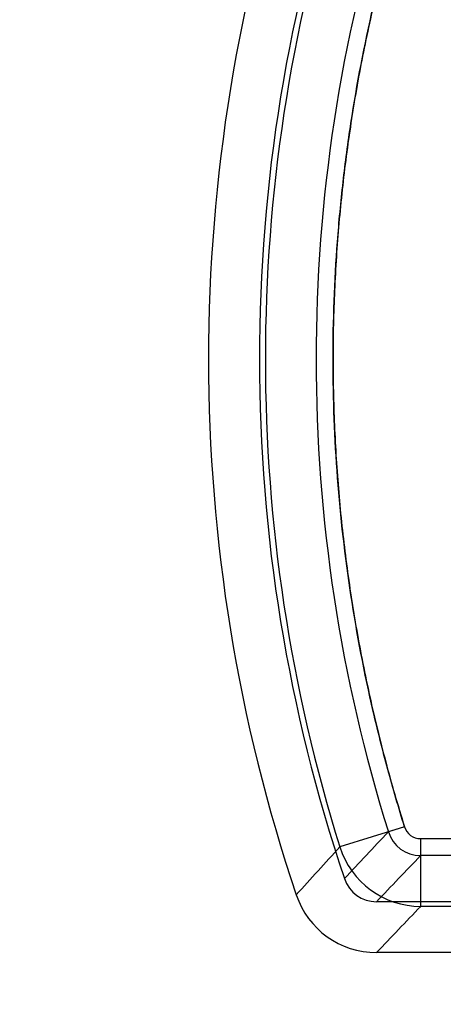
# Model space of a CAD drawing. Header units: millimetres. Extents: x 0 to 297, y 0 to 210.
# Tile 66 of 256: x 145.069 to 145.244, y 92.932 to 93.339. Entities that reach past the tile are written whole.
import ezdxf

# ---------------------------------------------------------------- set-up
doc = ezdxf.new("R2010")
doc.units = ezdxf.units.MM
doc.header["$LTSCALE"] = 16.335
doc.layers.get('0').update_dxf_attribs({"linetype": 'CONTINUOUS'})
doc.layers.add('01_GLOBAL', color=7, linetype='CONTINUOUS')
doc.layers.add('INTFCLR_144815', color=7, linetype='CONTINUOUS')

msp = doc.modelspace()

# ---------------------------------------------------------------- linework, layer by layer
at = {"color": 7, "linetype": 'Continuous'}
msp.add_circle((146.8548034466, 92.13446435), 2.66, dxfattribs=at)
at = {"color": 9, "linetype": 'Continuous'}
msp.add_arc((146.8548034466, 92.13446435), 2.6259090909, 92.9674534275, 177.0325465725, dxfattribs=at)
at = {"layer": '01_GLOBAL', "color": 7, "linetype": 'Continuous'}
msp.add_circle((146.8548034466, 92.13446435), 2.695, dxfattribs=at)
at = {"layer": 'INTFCLR_144815', "color": 9, "linetype": 'Continuous'}
for p, q in [((145.2275783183, 93.0056111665), (145.2008814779, 92.9972516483)), ((145.2275625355, 93.0055983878), (145.2208877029, 93.0035081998)), ((145.2342384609, 93.00069435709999), (145.2486453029, 93.00069435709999)), ((145.2342542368, 92.9727242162), (145.2342542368, 93.0007071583)), ((145.2486453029, 92.9936986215), (145.2342384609, 92.9936986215)), ((145.2486405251, 92.9727242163), (145.2342542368, 92.9727242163))]:
    msp.add_line(p, q, dxfattribs=at)
at = {"layer": 'INTFCLR_144815', "color": 6, "linetype": 'Continuous'}
for p, q in [((145.2521485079, 92.9746600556), (145.2160133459, 92.9746600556)), ((145.2521484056, 92.9536600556), (145.216004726, 92.9536600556))]:
    msp.add_line(p, q, dxfattribs=at)
for centre, radius, start, end in [((145.8395952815, 93.1986600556), 0.6929875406, 161.386440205, 198.613559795), ((145.8395941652, 93.19866005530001), 0.6719864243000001, 161.3874914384, 198.6124896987), ((145.2160120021, 92.98865071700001), 0.0139907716, 198.614756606, 270.0055003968), ((145.2159963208, 92.9886296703), 0.0349690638, 198.6107057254, 270.0137714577)]:
    msp.add_arc(centre, radius, start, end, dxfattribs=at)
at = {"layer": 'INTFCLR_144815', "color": 9, "linetype": 'Continuous'}
for centre, radius, start, end in [((145.8440064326, 93.1986600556), 0.6739251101, 162.6109308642, 197.3890691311), ((145.8440239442, 93.1986608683), 0.652980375, 162.6107187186, 197.389417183), ((145.2342372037, 93.0076888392), 0.0069944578, 197.390487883, 270.0102997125), ((147.5778597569, 90.773478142), 3.2447419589, 136.5852201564, 137.053157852), ((145.2342461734, 93.00769871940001), 0.0140000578, 197.4169116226, 269.9684365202), ((147.7792771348, 90.6297202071), 3.5004758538, 137.4412707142, 137.8793178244), ((145.2342923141, 93.00774302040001), 0.0350191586, 197.4328654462, 269.9376999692), ((147.4649547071, 90.8400600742), 3.1006860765, 136.0071657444, 136.4941785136), ((147.4653201, 90.8187389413), 3.1011784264, 136.0070435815, 136.494632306)]:
    msp.add_arc(centre, radius, start, end, dxfattribs=at)
for points, knots in [([(145.2268628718, 93.3894730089), (145.2241201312, 93.38060007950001), (145.2190166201, 93.36273947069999), (145.2125253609, 93.33565220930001), (145.2072087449, 93.3083182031), (145.2030763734, 93.28077931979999), (145.2001344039, 93.253084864), (145.1983858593, 93.22529135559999), (145.1978363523, 93.19745500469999), (145.198489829, 93.16962329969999), (145.2003412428, 93.1418427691), (145.2033849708, 93.1141663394), (145.207618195, 93.08665025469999), (145.2130342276, 93.0593442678), (145.2196223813, 93.03229145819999), (145.2247888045, 93.0144572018), (145.2275625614, 93.005598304)], [0, 0, 0, 0, 0.071489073, 0.1429344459, 0.214347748, 0.2857716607, 0.3572252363, 0.4286622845, 0.5000723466, 0.5714739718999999, 0.642892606, 0.7143246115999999, 0.7857347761, 0.8571265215, 0.928543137, 1, 1, 1, 1]), ([(145.2275783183, 93.0056111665), (145.2251213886, 93.0134575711), (145.221662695, 93.0252901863), (145.2175035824, 93.041192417), (145.2117183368, 93.0651728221), (145.2048219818, 93.101248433), (145.1993113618, 93.149616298), (145.1974416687, 93.1982357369), (145.1988003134, 93.2348900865), (145.2008808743, 93.2594126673), (145.2025837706, 93.2757718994), (145.206368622, 93.3042095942), (145.213341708, 93.3405818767), (145.2206667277, 93.36853047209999), (145.2241966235, 93.3805584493)], [0, 0, 0, 0, 0.0644031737, 0.0966047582, 0.1288063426, 0.2576126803, 0.3864190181, 0.5152253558, 0.6440316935, 0.676233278, 0.7084348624, 0.7728380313, 0.9016443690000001, 1, 1, 1, 1])]:
    msp.add_open_spline(points, degree=3, knots=knots, dxfattribs=at)

doc.saveas('drawing.dxf')
